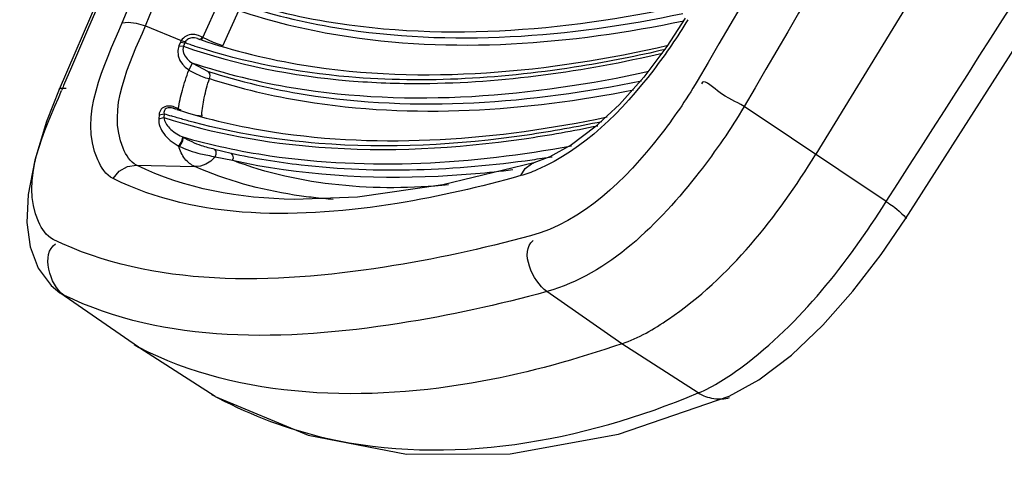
# Paper-space layout 'Sheet' of a CAD drawing. Header units: inches. Extents: x 0.2 to 10.8, y 0.2 to 8.3.
# Tile 99 of 256: x 5.2519 to 5.326, y 1.5557 to 1.5893. Entities that reach past the tile are written whole.
import ezdxf

# ---------------------------------------------------------------- set-up
doc = ezdxf.new("R2010")
doc.units = ezdxf.units.IN
doc.header["$MEASUREMENT"] = 0
doc.layers.get('0').update_dxf_attribs({"lineweight": 5})

psp = doc.layouts.new('Sheet')

# ---------------------------------------------------------------- linework, layer by layer
at = {"color": 0, "linetype": 'ByBlock', "lineweight": -3}
for p, q in [((5.293514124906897, 1.673858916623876), (5.254838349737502, 1.584063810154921)), ((5.366092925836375, 1.667941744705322), (5.31180280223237, 1.579176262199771)), ((5.318550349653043, 1.574306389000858), (5.374496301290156, 1.661969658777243)), ((5.265641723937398, 1.587981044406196), (5.266869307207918, 1.590680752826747)), ((5.267142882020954, 1.587353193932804), (5.268347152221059, 1.590001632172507)), ((5.261323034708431, 1.588848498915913), (5.264023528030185, 1.587734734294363)), ((5.265317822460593, 1.588124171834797), (5.265048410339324, 1.588186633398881)), ((5.265538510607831, 1.588033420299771), (5.265317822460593, 1.588124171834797)), ((5.265599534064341, 1.588004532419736), (5.265538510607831, 1.588033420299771)), ((5.263963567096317, 1.587621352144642), (5.263845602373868, 1.587354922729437)), ((5.263845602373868, 1.587354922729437), (5.264181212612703, 1.587307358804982)), ((5.264023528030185, 1.587734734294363), (5.263963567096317, 1.587621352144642)), ((5.263963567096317, 1.587621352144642), (5.264296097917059, 1.58756683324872)), ((5.264023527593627, 1.587734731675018), (5.264330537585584, 1.587642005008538)), ((5.264296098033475, 1.58756683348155), (5.264181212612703, 1.587307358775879)), ((5.264330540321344, 1.587642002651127), (5.264296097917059, 1.58756683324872)), ((5.265241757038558, 1.58788730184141), (5.265438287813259, 1.587839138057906)), ((5.265241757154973, 1.587887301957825), (5.265428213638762, 1.587823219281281)), ((5.265599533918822, 1.588004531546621), (5.265471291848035, 1.58783104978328)), ((5.265641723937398, 1.587981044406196), (5.265522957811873, 1.587818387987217)), ((5.266460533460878, 1.587588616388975), (5.265641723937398, 1.587981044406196)), ((5.267142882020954, 1.587353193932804), (5.266460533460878, 1.587588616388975)), ((5.264597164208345, 1.585521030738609), (5.264859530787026, 1.58604752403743)), ((5.264859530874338, 1.586047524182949), (5.266056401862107, 1.585415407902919)), ((5.262349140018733, 1.582141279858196), (5.262325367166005, 1.581842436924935)), ((5.262349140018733, 1.582141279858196), (5.262723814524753, 1.582229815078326)), ((5.262723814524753, 1.582229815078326), (5.262700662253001, 1.581938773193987)), ((5.263402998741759, 1.582762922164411), (5.26328323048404, 1.582789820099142)), ((5.263413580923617, 1.582634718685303), (5.263363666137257, 1.582649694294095)), ((5.263521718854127, 1.582724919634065), (5.263402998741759, 1.582762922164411)), ((5.26341396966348, 1.582634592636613), (5.263630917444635, 1.582564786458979)), ((5.263756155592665, 1.582617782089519), (5.263521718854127, 1.582724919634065)), ((5.263756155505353, 1.582617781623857), (5.263704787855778, 1.582567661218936)), ((5.264027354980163, 1.582493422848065), (5.263801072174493, 1.582593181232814)), ((5.317106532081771, 1.575606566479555), (5.306407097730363, 1.582776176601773)), ((5.262325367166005, 1.581842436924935), (5.262700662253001, 1.581938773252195)), ((5.265561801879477, 1.582037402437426), (5.265184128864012, 1.582091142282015)), ((5.264061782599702, 1.580502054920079), (5.26411592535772, 1.580472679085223)), ((5.263780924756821, 1.579817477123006), (5.26383529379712, 1.579787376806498)), ((5.266515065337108, 1.579558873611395), (5.267791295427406, 1.579255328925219)), ((5.26657755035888, 1.578977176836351), (5.267886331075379, 1.578715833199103)), ((5.260658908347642, 1.57835206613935), (5.265040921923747, 1.578242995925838)), ((5.297202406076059, 1.564896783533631), (5.291552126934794, 1.568822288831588)), ((5.260807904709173, 1.564634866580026), (5.254878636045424, 1.568740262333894)), ((5.255182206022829, 1.568560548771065), (5.254886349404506, 1.568734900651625)), ((5.260467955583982, 1.56483975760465), (5.260561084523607, 1.564777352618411)), ((5.260561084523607, 1.564777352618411), (5.260807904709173, 1.564634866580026)), ((5.266574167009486, 1.560926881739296), (5.260561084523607, 1.564777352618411)), ((5.302944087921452, 1.561188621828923), (5.297202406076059, 1.564896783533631)), ((5.266304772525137, 1.56108398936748), (5.266768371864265, 1.560813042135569)), ((5.266574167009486, 1.560926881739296), (5.266772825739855, 1.560822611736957))]:
    psp.add_line(p, q, dxfattribs=at)
for points in [[(5.259574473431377, 1.589072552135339), (5.260021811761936, 1.58913715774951), (5.260632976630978, 1.589058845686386), (5.261323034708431, 1.588848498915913)], [(5.301966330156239, 1.58943074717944), (5.300596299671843, 1.587287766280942), (5.298858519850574, 1.584982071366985), (5.297021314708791, 1.582934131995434), (5.295171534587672, 1.58122113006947), (5.293397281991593, 1.579895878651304), (5.291781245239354, 1.578982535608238), (5.290570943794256, 1.5785222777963)], [(5.265048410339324, 1.588186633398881), (5.264886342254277, 1.588195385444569), (5.264741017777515, 1.588185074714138), (5.264612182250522, 1.588160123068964), (5.264495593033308, 1.588122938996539), (5.264386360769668, 1.588073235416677), (5.264282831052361, 1.58800977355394), (5.264186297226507, 1.587931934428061), (5.264098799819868, 1.587839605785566), (5.264023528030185, 1.587734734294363)], [(5.263845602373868, 1.587354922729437), (5.263758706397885, 1.586989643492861), (5.263794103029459, 1.586594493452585), (5.263925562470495, 1.586240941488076), (5.264110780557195, 1.58595212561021), (5.264325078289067, 1.585723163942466), (5.264555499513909, 1.585547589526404)], [(5.264181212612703, 1.587307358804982), (5.264146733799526, 1.587062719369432), (5.264201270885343, 1.586795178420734), (5.2643209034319, 1.586553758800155), (5.264473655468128, 1.586355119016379), (5.264642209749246, 1.586196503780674), (5.264817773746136, 1.586073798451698)], [(5.265241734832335, 1.587887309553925), (5.265151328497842, 1.587914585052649), (5.265025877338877, 1.587939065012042), (5.264910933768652, 1.587947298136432), (5.264808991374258, 1.587942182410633), (5.264719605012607, 1.587926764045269), (5.264639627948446, 1.587902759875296), (5.264565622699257, 1.587870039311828), (5.264496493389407, 1.587827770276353), (5.264433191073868, 1.587775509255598), (5.264377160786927, 1.587713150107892), (5.264330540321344, 1.587642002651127)], [(5.264597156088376, 1.585520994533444), (5.265039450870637, 1.585282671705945), (5.265465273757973, 1.585084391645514), (5.265844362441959, 1.584944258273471), (5.266145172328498, 1.584877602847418)], [(5.266145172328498, 1.584877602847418), (5.266207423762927, 1.585070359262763), (5.26617506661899, 1.585266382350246), (5.266056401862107, 1.585415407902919)], [(5.254838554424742, 1.584064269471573), (5.253886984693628, 1.581645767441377), (5.252994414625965, 1.578730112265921), (5.252503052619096, 1.57615106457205), (5.252398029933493, 1.574030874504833), (5.252634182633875, 1.57220646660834), (5.253240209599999, 1.570597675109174), (5.25421897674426, 1.569288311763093), (5.254886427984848, 1.568734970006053)], [(5.26328323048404, 1.582789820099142), (5.263162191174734, 1.582804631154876), (5.263039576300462, 1.582805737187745), (5.262915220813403, 1.582790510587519), (5.262793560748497, 1.582756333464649), (5.262683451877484, 1.582704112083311), (5.262591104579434, 1.582638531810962), (5.262515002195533, 1.582561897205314), (5.262452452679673, 1.582473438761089), (5.262403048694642, 1.582372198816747), (5.262368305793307, 1.582260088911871), (5.262349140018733, 1.582141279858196)], [(5.263641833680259, 1.582582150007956), (5.263277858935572, 1.582669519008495), (5.263192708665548, 1.582681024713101), (5.263108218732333, 1.582683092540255), (5.263024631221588, 1.582673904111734), (5.262945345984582, 1.58265158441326), (5.26287639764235, 1.582616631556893), (5.262821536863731, 1.582572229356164), (5.26277943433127, 1.582519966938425), (5.262748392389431, 1.582459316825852), (5.262728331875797, 1.58238960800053), (5.262720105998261, 1.582312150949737), (5.262723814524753, 1.582229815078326)], [(5.263780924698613, 1.579817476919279), (5.263909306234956, 1.579905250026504), (5.264022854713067, 1.580054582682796), (5.264095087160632, 1.58023064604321), (5.264109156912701, 1.580392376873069)], [(5.263835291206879, 1.579787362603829), (5.263964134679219, 1.579874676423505), (5.264077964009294, 1.580023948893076), (5.264150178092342, 1.580200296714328), (5.264163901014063, 1.580362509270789), (5.264115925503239, 1.580472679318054)], [(5.266577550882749, 1.57897717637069), (5.266663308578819, 1.579178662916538), (5.266640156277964, 1.579394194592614), (5.266515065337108, 1.579558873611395)], [(5.267886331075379, 1.578715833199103), (5.267945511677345, 1.578909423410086), (5.267910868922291, 1.579106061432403), (5.267791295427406, 1.579255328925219)], [(5.26657755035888, 1.578977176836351), (5.266256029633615, 1.578660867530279), (5.265879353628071, 1.578425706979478), (5.265467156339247, 1.578283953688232), (5.265040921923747, 1.578242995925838)], [(5.290569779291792, 1.578521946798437), (5.283724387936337, 1.576874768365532), (5.277287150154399, 1.575948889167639), (5.272533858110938, 1.575771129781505)], [(5.289599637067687, 1.577563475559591), (5.289925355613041, 1.578112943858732), (5.290406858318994, 1.57846387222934), (5.290569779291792, 1.578521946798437)], [(5.258892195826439, 1.577342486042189), (5.259358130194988, 1.577892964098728), (5.259973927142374, 1.578244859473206), (5.260658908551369, 1.578352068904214)], [(5.305274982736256, 1.56095121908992), (5.307518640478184, 1.562174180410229), (5.309963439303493, 1.564045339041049), (5.312326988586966, 1.566307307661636), (5.3145879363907, 1.56885746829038), (5.316727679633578, 1.571629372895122), (5.3185503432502, 1.574306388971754)], [(5.266574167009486, 1.560926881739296), (5.273574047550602, 1.55801901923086), (5.280990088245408, 1.556581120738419), (5.288796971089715, 1.556595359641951), (5.296954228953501, 1.558070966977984), (5.305278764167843, 1.560952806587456)]]:
    psp.add_lwpolyline(points, dxfattribs=at)
for centre, radius, start, end in [((33.202961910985, -14.69799797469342), 32.30388889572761, 149.5471191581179, 149.7318756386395), ((32.15777948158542, -9.941702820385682), 29.26773530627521, 156.6173265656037, 156.807967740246), ((33.30859327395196, -14.74689486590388), 32.41574597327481, 149.5670118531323, 149.751101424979), ((-22.25040723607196, 19.23063661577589), 32.73633915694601, 327.3633304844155, 327.5453254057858), ((5.29168429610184, 1.568699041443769), 0.03972782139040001, 156.8090580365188, 157.372095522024), ((5.276823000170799, 1.626255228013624), 0.04622795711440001, 252.2422802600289, 252.9489653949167), ((5.272612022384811, 1.581657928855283), 0.007060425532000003, 176.1405150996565, 176.9190643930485)]:
    psp.add_arc(centre, radius, start, end, dxfattribs=at)
for points in [[(5.259574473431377, 1.589072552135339), (5.263133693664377, 1.597525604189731), (5.266698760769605, 1.605976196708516), (5.27026958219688, 1.61442435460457)], [(5.261323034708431, 1.588848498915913), (5.264884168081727, 1.59730175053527), (5.268451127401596, 1.605752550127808), (5.272023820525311, 1.614200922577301)], [(5.264181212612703, 1.587307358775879), (5.268189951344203, 1.585903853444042), (5.272424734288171, 1.585071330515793), (5.276657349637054, 1.584718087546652)], [(5.276627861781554, 1.585001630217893), (5.27271558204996, 1.585337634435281), (5.268806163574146, 1.586080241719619), (5.265074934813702, 1.587303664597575)], [(5.262700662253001, 1.581938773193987), (5.266473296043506, 1.580732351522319), (5.270423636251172, 1.580016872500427), (5.274372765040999, 1.579712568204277)], [(5.274384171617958, 1.579991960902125), (5.271229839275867, 1.580240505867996), (5.268080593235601, 1.580748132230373), (5.265021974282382, 1.581558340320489)], [(5.284141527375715, 1.576859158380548), (5.278712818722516, 1.576338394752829), (5.272976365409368, 1.57675786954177), (5.267886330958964, 1.578715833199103)], [(5.272527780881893, 1.575771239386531), (5.26847968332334, 1.575843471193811), (5.264277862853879, 1.576536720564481), (5.260658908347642, 1.57835206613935)], [(5.272530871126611, 1.576101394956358), (5.269964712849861, 1.576498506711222), (5.267419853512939, 1.577202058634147), (5.265040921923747, 1.578242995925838)], [(5.291552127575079, 1.56882229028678), (5.290481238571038, 1.569609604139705), (5.289468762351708, 1.571854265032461), (5.29051598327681, 1.572672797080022)], [(5.255182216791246, 1.568560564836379), (5.254112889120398, 1.569302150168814), (5.25344396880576, 1.571738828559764), (5.254556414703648, 1.5724140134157)]]:
    psp.add_open_spline(points, degree=3, dxfattribs=at)
for points, knots in [([(5.267072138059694, 1.59118663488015), (5.269629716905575, 1.590295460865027), (5.281287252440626, 1.587383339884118), (5.293637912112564, 1.588522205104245), (5.302656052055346, 1.590571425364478)], [0, 0, 0, 0, 0.226522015, 1, 1, 1, 1]), ([(5.26825902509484, 1.590539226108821), (5.270691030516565, 1.5897270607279), (5.281679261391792, 1.587067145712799), (5.293279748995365, 1.587988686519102), (5.30178557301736, 1.589784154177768)], [0, 0, 0, 0, 0.2277663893, 1, 1, 1, 1]), ([(5.268347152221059, 1.590001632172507), (5.270779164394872, 1.589189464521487), (5.281765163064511, 1.586528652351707), (5.293363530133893, 1.587443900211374), (5.301868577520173, 1.589234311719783)], [0, 0, 0, 0, 0.2278033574, 1, 1, 1, 1]), ([(5.258892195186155, 1.577342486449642), (5.258344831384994, 1.577615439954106), (5.255948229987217, 1.581425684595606), (5.258220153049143, 1.585856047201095), (5.259574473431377, 1.589072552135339)], [0, 0, 0, 0, 0.1491221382, 1, 1, 1, 1]), ([(5.260658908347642, 1.57835206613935), (5.260176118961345, 1.578598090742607), (5.258092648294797, 1.582042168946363), (5.260119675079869, 1.585965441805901), (5.261323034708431, 1.588848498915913)], [0, 0, 0, 0, 0.1478081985, 1, 1, 1, 1]), ([(5.30215559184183, 1.589313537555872), (5.301381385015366, 1.588008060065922), (5.298359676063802, 1.583592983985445), (5.294349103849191, 1.579523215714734), (5.290799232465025, 1.577993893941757)], [0, 0, 0, 0, 0.2819552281, 1, 1, 1, 1]), ([(5.265074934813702, 1.587303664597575), (5.264944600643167, 1.587346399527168), (5.264684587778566, 1.587432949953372), (5.264425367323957, 1.587521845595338), (5.264296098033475, 1.58756683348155)], [0, 0, 0, 0, 0.5005247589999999, 1, 1, 1, 1]), ([(5.265471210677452, 1.587808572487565), (5.267997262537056, 1.586949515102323), (5.279549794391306, 1.584149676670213), (5.291756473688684, 1.585332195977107), (5.300684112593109, 1.587386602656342)], [0, 0, 0, 0, 0.2255565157, 1, 1, 1, 1]), ([(5.300475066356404, 1.587070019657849), (5.298379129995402, 1.586582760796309), (5.290541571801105, 1.585015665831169), (5.282450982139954, 1.584501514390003), (5.276627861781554, 1.585001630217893)], [0, 0, 0, 0, 0.2691002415, 1, 1, 1, 1]), ([(5.276657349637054, 1.584718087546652), (5.278493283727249, 1.584564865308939), (5.286412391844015, 1.584283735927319), (5.294339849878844, 1.58541627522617), (5.300254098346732, 1.586793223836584)], [0, 0, 0, 0, 0.2327703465, 1, 1, 1, 1]), ([(5.264817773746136, 1.586073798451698), (5.267305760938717, 1.585232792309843), (5.278588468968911, 1.582485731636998), (5.290510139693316, 1.583512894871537), (5.299236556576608, 1.585424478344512)], [0, 0, 0, 0, 0.2271947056, 1, 1, 1, 1]), ([(5.263801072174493, 1.582593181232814), (5.263878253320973, 1.583067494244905), (5.264102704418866, 1.584056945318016), (5.264414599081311, 1.585021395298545), (5.264597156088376, 1.585520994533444)], [0, 0, 0, 0, 0.4746376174, 1, 1, 1, 1]), ([(5.266056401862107, 1.585415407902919), (5.268435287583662, 1.584648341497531), (5.279140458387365, 1.582142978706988), (5.290407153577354, 1.583007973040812), (5.298684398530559, 1.584714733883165)], [0, 0, 0, 0, 0.2282463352, 1, 1, 1, 1]), ([(5.265567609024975, 1.58213316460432), (5.265597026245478, 1.582569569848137), (5.265741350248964, 1.583498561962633), (5.265990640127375, 1.584402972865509), (5.266145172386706, 1.584877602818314)], [0, 0, 0, 0, 0.4670292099, 1, 1, 1, 1]), ([(5.266145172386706, 1.584877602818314), (5.268477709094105, 1.584125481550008), (5.278943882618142, 1.581656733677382), (5.289961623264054, 1.582419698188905), (5.298066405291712, 1.584023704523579)], [0, 0, 0, 0, 0.2287733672, 1, 1, 1, 1]), ([(5.302864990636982, 1.584686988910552), (5.302021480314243, 1.58324177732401), (5.298778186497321, 1.578554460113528), (5.29427016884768, 1.574081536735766), (5.29031314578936, 1.573019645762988)], [0, 0, 0, 0, 0.2899913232, 1, 1, 1, 1]), ([(5.306407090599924, 1.582776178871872), (5.30575162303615, 1.58319103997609), (5.304994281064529, 1.583322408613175), (5.303304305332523, 1.584916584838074), (5.303202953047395, 1.584491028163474)], [0, 0, 0, 0, 0.639411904, 1, 1, 1, 1]), ([(5.254371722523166, 1.572760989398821), (5.253852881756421, 1.573014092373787), (5.251534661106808, 1.576645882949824), (5.253726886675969, 1.580894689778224), (5.25501460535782, 1.583984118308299)], [0, 0, 0, 0, 0.147103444, 1, 1, 1, 1]), ([(5.254800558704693, 1.584084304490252), (5.254861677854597, 1.584125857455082), (5.255055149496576, 1.584170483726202), (5.255244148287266, 1.584159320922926), (5.25535939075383, 1.584146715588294)], [0, 0, 0, 0, 0.3893175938, 1, 1, 1, 1]), ([(5.263676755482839, 1.582550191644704), (5.266032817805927, 1.581801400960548), (5.276675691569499, 1.579358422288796), (5.287860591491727, 1.580262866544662), (5.296086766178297, 1.58198351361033)], [0, 0, 0, 0, 0.2272986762, 1, 1, 1, 1]), ([(5.306407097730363, 1.582776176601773), (5.305396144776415, 1.58105604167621), (5.301534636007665, 1.575488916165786), (5.296235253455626, 1.570136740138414), (5.291552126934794, 1.568822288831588)], [0, 0, 0, 0, 0.2908769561, 1, 1, 1, 1]), ([(5.262325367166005, 1.581842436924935), (5.262300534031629, 1.58145084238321), (5.262665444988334, 1.580578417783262), (5.263369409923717, 1.58004516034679), (5.263780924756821, 1.579817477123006)], [0, 0, 0, 0, 0.4548380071, 1, 1, 1, 1]), ([(5.262700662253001, 1.581938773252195), (5.262746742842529, 1.581639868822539), (5.263145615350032, 1.581029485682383), (5.263726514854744, 1.580669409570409), (5.264061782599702, 1.580502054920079)], [0, 0, 0, 0, 0.4466291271, 1, 1, 1, 1]), ([(5.265021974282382, 1.581558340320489), (5.264727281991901, 1.581636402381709), (5.264140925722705, 1.581797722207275), (5.26355779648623, 1.581970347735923), (5.263267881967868, 1.582059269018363)], [0, 0, 0, 0, 0.5013248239, 1, 1, 1, 1]), ([(5.295692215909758, 1.581622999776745), (5.293827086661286, 1.581231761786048), (5.286805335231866, 1.579969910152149), (5.279598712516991, 1.579581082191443), (5.274384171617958, 1.579991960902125)], [0, 0, 0, 0, 0.2670414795, 1, 1, 1, 1]), ([(5.274372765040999, 1.579712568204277), (5.27951550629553, 1.579316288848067), (5.286619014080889, 1.579702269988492), (5.293542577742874, 1.580942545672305), (5.295380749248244, 1.581326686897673)], [0, 0, 0, 0, 0.7330988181, 1, 1, 1, 1]), ([(5.264061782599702, 1.580502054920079), (5.266235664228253, 1.579870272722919), (5.275883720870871, 1.577811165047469), (5.285956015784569, 1.578437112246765), (5.293402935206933, 1.579807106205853)], [0, 0, 0, 0, 0.2301638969, 1, 1, 1, 1]), ([(5.26411592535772, 1.580472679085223), (5.264569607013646, 1.580226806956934), (5.265349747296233, 1.579850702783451), (5.266186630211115, 1.579649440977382), (5.266518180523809, 1.57956327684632)], [0, 0, 0, 0, 0.6010146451, 1, 1, 1, 1]), ([(5.265040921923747, 1.578242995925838), (5.264752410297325, 1.578369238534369), (5.264205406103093, 1.578811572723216), (5.263929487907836, 1.579444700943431), (5.26383529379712, 1.579787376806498)], [0, 0, 0, 0, 0.4698171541, 1, 1, 1, 1]), ([(5.26383529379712, 1.579787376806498), (5.264359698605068, 1.579540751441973), (5.265259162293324, 1.579211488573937), (5.266202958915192, 1.579077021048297), (5.266554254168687, 1.578964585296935)], [0, 0, 0, 0, 0.6110629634, 1, 1, 1, 1]), ([(5.267791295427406, 1.579255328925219), (5.269524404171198, 1.578874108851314), (5.27701258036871, 1.577642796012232), (5.284701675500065, 1.577948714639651), (5.290446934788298, 1.578763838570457)], [0, 0, 0, 0, 0.2341905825, 1, 1, 1, 1]), ([(5.297202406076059, 1.564896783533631), (5.298456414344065, 1.565326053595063), (5.304479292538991, 1.56881934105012), (5.308907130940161, 1.574441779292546), (5.31180280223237, 1.579176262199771)], [0, 0, 0, 0, 0.1927854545, 1, 1, 1, 1]), ([(5.267886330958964, 1.578715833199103), (5.272940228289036, 1.577604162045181), (5.280097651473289, 1.577167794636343), (5.287126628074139, 1.577785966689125), (5.28899675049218, 1.578015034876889)], [0, 0, 0, 0, 0.733085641, 1, 1, 1, 1]), ([(5.290446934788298, 1.578763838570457), (5.290696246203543, 1.578799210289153), (5.291196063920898, 1.578872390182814), (5.29169522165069, 1.578949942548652), (5.291945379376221, 1.578989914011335)], [0, 0, 0, 0, 0.498492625, 1, 1, 1, 1]), ([(5.290799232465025, 1.577993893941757), (5.290598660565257, 1.577907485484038), (5.290203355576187, 1.577750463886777), (5.289798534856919, 1.577619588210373), (5.289599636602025, 1.577563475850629)], [0, 0, 0, 0, 0.513799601, 1, 1, 1, 1]), ([(5.289599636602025, 1.577563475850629), (5.286535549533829, 1.57669908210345), (5.276583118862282, 1.574384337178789), (5.265296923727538, 1.574149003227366), (5.258892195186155, 1.577342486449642)], [0, 0, 0, 0, 0.3078868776, 1, 1, 1, 1]), ([(5.275461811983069, 1.575773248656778), (5.274967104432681, 1.575808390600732), (5.273987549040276, 1.575897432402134), (5.273012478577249, 1.576026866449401), (5.272530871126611, 1.576101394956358)], [0, 0, 0, 0, 0.5043802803, 1, 1, 1, 1]), ([(5.302944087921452, 1.561188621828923), (5.30412969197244, 1.561675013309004), (5.309880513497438, 1.565424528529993), (5.314151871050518, 1.570959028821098), (5.317106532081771, 1.575606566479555)], [0, 0, 0, 0, 0.1887682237, 1, 1, 1, 1]), ([(5.317106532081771, 1.575606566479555), (5.317511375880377, 1.575319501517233), (5.317740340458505, 1.57525435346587), (5.318719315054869, 1.57426645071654), (5.31856130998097, 1.574298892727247)], [0, 0, 0, 0, 0.7547093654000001, 1, 1, 1, 1]), ([(5.29031314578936, 1.573019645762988), (5.28669306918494, 1.572048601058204), (5.275024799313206, 1.569486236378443), (5.261872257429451, 1.569104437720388), (5.254371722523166, 1.572760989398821)], [0, 0, 0, 0, 0.309950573, 1, 1, 1, 1]), ([(5.291552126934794, 1.568822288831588), (5.287891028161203, 1.567831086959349), (5.276088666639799, 1.565212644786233), (5.26276138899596, 1.564834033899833), (5.255182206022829, 1.568560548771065)], [0, 0, 0, 0, 0.309911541, 1, 1, 1, 1]), ([(5.297202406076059, 1.564896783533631), (5.293766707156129, 1.563720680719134), (5.282033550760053, 1.56039097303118), (5.268511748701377, 1.560664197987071), (5.260807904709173, 1.564634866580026)], [0, 0, 0, 0, 0.2952776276, 1, 1, 1, 1]), ([(5.266772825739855, 1.560822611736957), (5.269345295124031, 1.559482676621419), (5.280999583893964, 1.555085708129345), (5.294279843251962, 1.557525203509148), (5.302944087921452, 1.561188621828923)], [0, 0, 0, 0, 0.2356725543, 1, 1, 1, 1]), ([(5.302944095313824, 1.561188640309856), (5.303297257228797, 1.560972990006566), (5.304084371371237, 1.560704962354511), (5.304935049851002, 1.560718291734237), (5.305311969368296, 1.560852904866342)], [0, 0, 0, 0, 0.5083297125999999, 1, 1, 1, 1])]:
    psp.add_open_spline(points, degree=3, knots=knots, dxfattribs=at)

doc.saveas('drawing.dxf')
